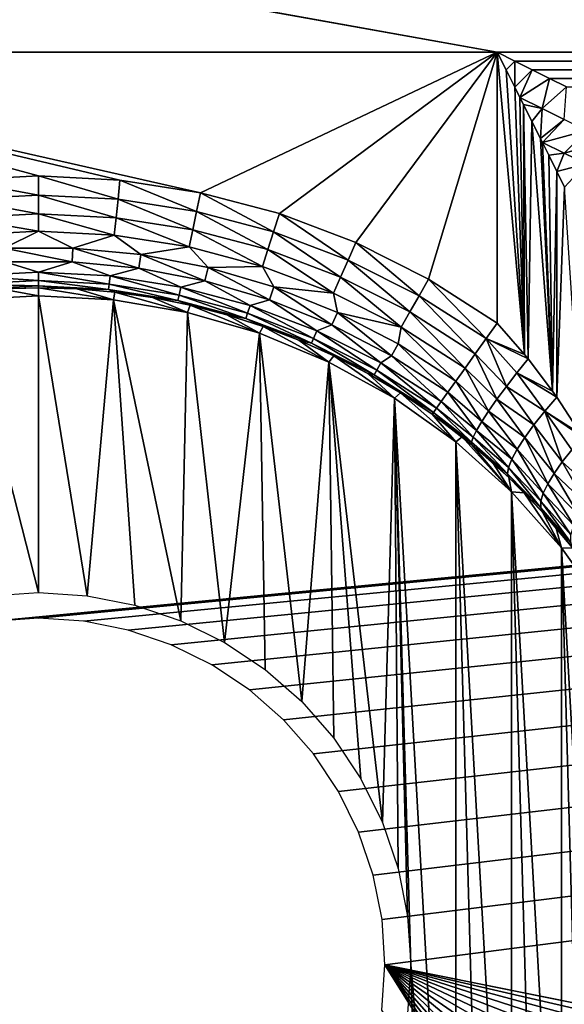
# Model space of a CAD drawing. Header units: millimetres. Extents: x -110 to 110, y 0 to 80.
# Tile 209 of 256: x -51.67 to -46.8, y 56.75 to 65.54. Entities that reach past the tile are written whole.
import ezdxf

# ---------------------------------------------------------------- set-up
doc = ezdxf.new("R2010")
doc.units = ezdxf.units.MM
doc.header["$LTSCALE"] = 59.460957
for name, color, linetype in [('194', 7, 'CONTINUOUS'), ('195', 7, 'CONTINUOUS'), ('199', 7, 'CONTINUOUS'), ('207', 7, 'CONTINUOUS'), ('215', 7, 'CONTINUOUS'), ('288', 7, 'CONTINUOUS'), ('289', 7, 'CONTINUOUS'), ('33', 7, 'CONTINUOUS'), ('4', 7, 'CONTINUOUS'), ('49', 7, 'CONTINUOUS'), ('6', 7, 'CONTINUOUS')]:
    doc.layers.add(name, color=color, linetype=linetype)

msp = doc.modelspace()

# ---------------------------------------------------------------- linework, layer by layer
at = {"layer": '194', "color": 7, "linetype": 'Continuous', "true_color": 0xe0f2ff}
for points in [[(81.3314, 65.2527, 55), (-47.4027, 65.2527, 55), (-47.2463, 65.1746, 54.9985), (81.3314, 65.2527, 55)], [(-47.0912, 65.097, 54.9939), (81.3314, 65.2527, 55), (-47.2463, 65.1746, 54.9985), (-47.0912, 65.097, 54.9939)], [(-46.9374, 65.02, 54.9864), (81.3314, 65.2527, 55), (-47.0912, 65.097, 54.9939), (-46.9374, 65.02, 54.9864)], [(81.3314, 64.9712, 54.9801), (81.3314, 65.2527, 55), (-46.9374, 65.02, 54.9864), (81.3314, 64.9712, 54.9801)], [(-46.7847, 64.9437, 54.976), (81.3314, 64.9712, 54.9801), (-46.9374, 65.02, 54.9864), (-46.7847, 64.9437, 54.976)]]:
    msp.add_3dface(points, dxfattribs=at)
at = {"layer": '195', "color": 7, "linetype": 'Continuous', "true_color": 0xe0f2ff}
for points in [[(-52.1691, 63.0408, 60), (-51.5, 60.4275, 60), (-51.5, 63.0784, 60), (-52.1691, 63.0408, 60)], [(-51.5, 60.4275, 60), (-51.066, 60.3991, 60), (-51.5, 63.0784, 60), (-51.5, 60.4275, 60)], [(-51.5, 63.0784, 60), (-51.066, 60.3991, 60), (-50.8309, 63.0408, 60), (-51.5, 63.0784, 60)], [(-51.934, 60.3991, 60), (-51.5, 60.4275, 60), (-52.1691, 63.0408, 60), (-51.934, 60.3991, 60)], [(-51.066, 60.3991, 60), (-50.6395, 60.3142, 60), (-50.8309, 63.0408, 60), (-51.066, 60.3991, 60)], [(-50.6395, 60.3142, 60), (-50.2277, 60.1744, 60), (-50.8309, 63.0408, 60), (-50.6395, 60.3142, 60)], [(-50.8309, 63.0408, 60), (-50.2277, 60.1744, 60), (-50.1703, 62.9286, 60), (-50.8309, 63.0408, 60)], [(-50.2277, 60.1744, 60), (-49.8377, 59.9821, 60), (-50.1703, 62.9286, 60), (-50.2277, 60.1744, 60)], [(-50.1703, 62.9286, 60), (-49.8377, 59.9821, 60), (-49.5264, 62.7431, 60), (-50.1703, 62.9286, 60)], [(-49.8377, 59.9821, 60), (-49.4761, 59.7405, 60), (-49.5264, 62.7431, 60), (-49.8377, 59.9821, 60)], [(-49.4761, 59.7405, 60), (-49.1492, 59.4538, 60), (-49.5264, 62.7431, 60), (-49.4761, 59.7405, 60)], [(-49.5264, 62.7431, 60), (-49.1492, 59.4538, 60), (-48.9073, 62.4867, 60), (-49.5264, 62.7431, 60)], [(-49.1492, 59.4538, 60), (-48.8624, 59.1268, 60), (-48.9073, 62.4867, 60), (-49.1492, 59.4538, 60)], [(-48.6208, 58.7652, 60), (-48.4285, 58.3752, 60), (-48.9073, 62.4867, 60), (-48.6208, 58.7652, 60)], [(-48.9073, 62.4867, 60), (-48.4285, 58.3752, 60), (-48.3209, 62.1625, 60), (-48.9073, 62.4867, 60)], [(-48.8624, 59.1268, 60), (-48.6208, 58.7652, 60), (-48.9073, 62.4867, 60), (-48.8624, 59.1268, 60)], [(-48.4285, 58.3752, 60), (-48.2887, 57.9634, 60), (-48.3209, 62.1625, 60), (-48.4285, 58.3752, 60)], [(-47.7744, 61.7748, 60), (-48.3209, 62.1625, 60), (-47.7744, 52.4312, 60), (-47.7744, 61.7748, 60)], [(-48.2039, 57.5369, 60), (-48.1754, 57.103, 60), (-48.3209, 62.1625, 60), (-48.2039, 57.5369, 60)], [(-48.3209, 62.1625, 60), (-48.1754, 57.103, 60), (-47.7744, 52.4312, 60), (-48.3209, 62.1625, 60)], [(-48.2887, 57.9634, 60), (-48.2039, 57.5369, 60), (-48.3209, 62.1625, 60), (-48.2887, 57.9634, 60)], [(-47.2747, 61.3283, 60), (-47.7744, 61.7748, 60), (-47.2747, 52.8777, 60), (-47.2747, 61.3283, 60)], [(-47.2747, 52.8777, 60), (-47.7744, 61.7748, 60), (-47.5183, 52.6474, 60), (-47.2747, 52.8777, 60)], [(-47.5183, 52.6474, 60), (-47.7744, 61.7748, 60), (-47.7744, 52.4312, 60), (-47.5183, 52.6474, 60)], [(-46.8282, 60.8286, 60), (-47.2747, 61.3283, 60), (-46.8282, 53.3773, 60), (-46.8282, 60.8286, 60)], [(-46.8282, 53.3773, 60), (-47.2747, 61.3283, 60), (-47.0445, 53.1212, 60), (-46.8282, 53.3773, 60)], [(-47.0445, 53.1212, 60), (-47.2747, 61.3283, 60), (-47.2747, 52.8777, 60), (-47.0445, 53.1212, 60)], [(-46.6267, 53.6451, 60), (-46.8282, 60.8286, 60), (-46.8282, 53.3773, 60), (-46.6267, 53.6451, 60)], [(-46.4404, 53.9238, 60), (-46.8282, 60.8286, 60), (-46.6267, 53.6451, 60), (-46.4404, 53.9238, 60)], [(-46.4404, 60.2821, 60), (-46.8282, 60.8286, 60), (-46.4404, 53.9238, 60), (-46.4404, 60.2821, 60)], [(-48.1754, 57.103, 60), (-48.2039, 56.6691, 60), (-48.0422, 52.2296, 60), (-48.1754, 57.103, 60)], [(-47.7744, 52.4312, 60), (-48.1754, 57.103, 60), (-48.0422, 52.2296, 60), (-47.7744, 52.4312, 60)]]:
    msp.add_3dface(points, dxfattribs=at)
at = {"layer": '199', "color": 7, "linetype": 'Continuous', "true_color": 0xe0f2ff}
for points in [[(-52.1691, 63.0408, 60), (-51.5, 63.0784, 60), (-51.8409, 63.1389, 55.9825), (-52.1691, 63.0408, 60)], [(-51.8409, 63.1389, 55.9825), (-51.5, 63.0784, 60), (-51.5, 63.1485, 55.9825), (-51.8409, 63.1389, 55.9825)], [(-51.5, 63.0784, 60), (-50.8309, 63.0408, 60), (-51.5, 63.1485, 55.9825), (-51.5, 63.0784, 60)], [(-51.5, 63.1485, 55.9825), (-50.8309, 63.0408, 60), (-51.1591, 63.1389, 55.9825), (-51.5, 63.1485, 55.9825)], [(-51.1591, 63.1389, 55.9825), (-50.8309, 63.0408, 60), (-50.8192, 63.1101, 55.9825), (-51.1591, 63.1389, 55.9825)], [(-50.8309, 63.0408, 60), (-50.1703, 62.9286, 60), (-50.8192, 63.1101, 55.9825), (-50.8309, 63.0408, 60)], [(-50.8192, 63.1101, 55.9825), (-50.1703, 62.9286, 60), (-50.4816, 63.0621, 55.9825), (-50.8192, 63.1101, 55.9825)], [(-50.4816, 63.0621, 55.9825), (-50.1703, 62.9286, 60), (-50.1471, 62.9952, 55.9825), (-50.4816, 63.0621, 55.9825)], [(-50.1703, 62.9286, 60), (-49.5264, 62.7431, 60), (-50.1471, 62.9952, 55.9825), (-50.1703, 62.9286, 60)], [(-50.1471, 62.9952, 55.9825), (-49.5264, 62.7431, 60), (-49.817, 62.9096, 55.9825), (-50.1471, 62.9952, 55.9825)], [(-49.817, 62.9096, 55.9825), (-49.5264, 62.7431, 60), (-49.4922, 62.8054, 55.9825), (-49.817, 62.9096, 55.9825)], [(-49.5264, 62.7431, 60), (-48.9073, 62.4867, 60), (-49.4922, 62.8054, 55.9825), (-49.5264, 62.7431, 60)], [(-49.4922, 62.8054, 55.9825), (-48.9073, 62.4867, 60), (-49.1739, 62.6831, 55.9825), (-49.4922, 62.8054, 55.9825)], [(-49.1739, 62.6831, 55.9825), (-48.9073, 62.4867, 60), (-48.8629, 62.5431, 55.9825), (-49.1739, 62.6831, 55.9825)], [(-48.9073, 62.4867, 60), (-48.3209, 62.1625, 60), (-48.8629, 62.5431, 55.9825), (-48.9073, 62.4867, 60)], [(-48.8629, 62.5431, 55.9825), (-48.3209, 62.1625, 60), (-48.5603, 62.3857, 55.9825), (-48.8629, 62.5431, 55.9825)], [(-48.5603, 62.3857, 55.9825), (-48.3209, 62.1625, 60), (-48.2671, 62.2115, 55.9825), (-48.5603, 62.3857, 55.9825)], [(-48.3209, 62.1625, 60), (-47.7744, 61.7748, 60), (-48.2671, 62.2115, 55.9825), (-48.3209, 62.1625, 60)], [(-48.2671, 62.2115, 55.9825), (-47.7744, 61.7748, 60), (-47.9841, 62.0211, 55.9825), (-48.2671, 62.2115, 55.9825)], [(-47.9841, 62.0211, 55.9825), (-47.7744, 61.7748, 60), (-47.7158, 61.8181, 55.9662), (-47.9841, 62.0211, 55.9825)], [(-47.7744, 61.7748, 60), (-47.2747, 61.3283, 60), (-47.7158, 61.8181, 55.9662), (-47.7744, 61.7748, 60)], [(-47.7158, 61.8181, 55.9662), (-47.2747, 61.3283, 60), (-47.6304, 61.7485, 55.9541), (-47.7158, 61.8181, 55.9662)], [(-47.6304, 61.7485, 55.9541), (-47.2747, 61.3283, 60), (-47.4416, 61.5854, 55.9152), (-47.6304, 61.7485, 55.9541)], [(-47.4416, 61.5854, 55.9152), (-47.2747, 61.3283, 60), (-47.3004, 61.4544, 55.8748), (-47.4416, 61.5854, 55.9152)], [(-47.3004, 61.4544, 55.8748), (-47.2747, 61.3283, 60), (-47.1623, 61.318, 55.8257), (-47.3004, 61.4544, 55.8748)], [(-47.2747, 61.3283, 60), (-46.8282, 60.8286, 60), (-47.1623, 61.318, 55.8257), (-47.2747, 61.3283, 60)], [(-47.1623, 61.318, 55.8257), (-46.8282, 60.8286, 60), (-46.9991, 61.1452, 55.7545), (-47.1623, 61.318, 55.8257)], [(-46.9991, 61.1452, 55.7545), (-46.8282, 60.8286, 60), (-46.881, 61.0113, 55.6934), (-46.9991, 61.1452, 55.7545)], [(-46.881, 61.0113, 55.6934), (-46.8282, 60.8286, 60), (-46.7271, 60.8244, 55.601), (-46.881, 61.0113, 55.6934)], [(-46.8282, 60.8286, 60), (-46.4404, 60.2821, 60), (-46.7271, 60.8244, 55.601), (-46.8282, 60.8286, 60)]]:
    msp.add_3dface(points, dxfattribs=at)
at = {"layer": '207', "color": 7, "linetype": 'Continuous', "true_color": 0xe0f2ff}
for points in [[(-47.4027, 65.2527, 55), (-47.4027, 62.8345, 55), (-47.159, 62.5552, 54.9851), (-47.4027, 65.2527, 55)], [(-47.4027, 65.2527, 55), (-47.159, 62.5552, 54.9851), (-47.3246, 65.0963, 54.9985), (-47.4027, 65.2527, 55)], [(-47.3246, 65.0963, 54.9985), (-47.159, 62.5552, 54.9851), (-47.247, 64.9412, 54.9939), (-47.3246, 65.0963, 54.9985)], [(-47.247, 64.9412, 54.9939), (-47.159, 62.5552, 54.9851), (-47.2009, 64.8491, 54.9898), (-47.247, 64.9412, 54.9939)], [(-47.2009, 64.8491, 54.9898), (-47.159, 62.5552, 54.9851), (-47.17, 64.7874, 54.9864), (-47.2009, 64.8491, 54.9898)], [(-47.17, 64.7874, 54.9864), (-47.1276, 62.5165, 54.981), (-47.0937, 64.6347, 54.976), (-47.17, 64.7874, 54.9864)], [(-47.159, 62.5552, 54.9851), (-47.1276, 62.5165, 54.981), (-47.17, 64.7874, 54.9864), (-47.159, 62.5552, 54.9851)], [(-47.1276, 62.5165, 54.981), (-46.9093, 62.2274, 54.9382), (-47.0937, 64.6347, 54.976), (-47.1276, 62.5165, 54.981)], [(-47.0937, 64.6347, 54.976), (-46.9093, 62.2274, 54.9382), (-47.0182, 64.4838, 54.9627), (-47.0937, 64.6347, 54.976)], [(-47.0182, 64.4838, 54.9627), (-46.9093, 62.2274, 54.9382), (-47, 64.4473, 54.959), (-47.0182, 64.4838, 54.9627)], [(-47, 64.4473, 54.959), (-46.9093, 62.2274, 54.9382), (-46.9438, 64.3351, 54.9467), (-47, 64.4473, 54.959)], [(-46.9438, 64.3351, 54.9467), (-46.9093, 62.2274, 54.9382), (-46.8706, 64.1884, 54.9279), (-46.9438, 64.3351, 54.9467)], [(-46.9093, 62.2274, 54.9382), (-46.8712, 62.1733, 54.9281), (-46.8706, 64.1884, 54.9279), (-46.9093, 62.2274, 54.9382)], [(-46.8706, 64.1884, 54.9279), (-46.8712, 62.1733, 54.9281), (-46.8011, 64.0496, 54.9074), (-46.8706, 64.1884, 54.9279)], [(-46.8712, 62.1733, 54.9281), (-46.6552, 61.842, 54.8551), (-46.8011, 64.0496, 54.9074), (-46.8712, 62.1733, 54.9281)]]:
    msp.add_3dface(points, dxfattribs=at)
at = {"layer": '215', "color": 7, "linetype": 'Continuous', "true_color": 0xe0f2ff}
for points in [[(-47.2463, 65.1746, 54.9985), (-47.4027, 65.2527, 55), (-47.3246, 65.0963, 54.9985), (-47.2463, 65.1746, 54.9985)], [(-47.2463, 65.1746, 54.9985), (-47.3246, 65.0963, 54.9985), (-47.247, 64.9412, 54.9939), (-47.2463, 65.1746, 54.9985)], [(-47.0912, 65.097, 54.9939), (-47.2463, 65.1746, 54.9985), (-47.247, 64.9412, 54.9939), (-47.0912, 65.097, 54.9939)], [(-47.0912, 65.097, 54.9939), (-47.247, 64.9412, 54.9939), (-47.2009, 64.8491, 54.9898), (-47.0912, 65.097, 54.9939)], [(-46.9374, 65.02, 54.9864), (-47.0912, 65.097, 54.9939), (-47.2009, 64.8491, 54.9898), (-46.9374, 65.02, 54.9864)], [(-46.9374, 65.02, 54.9864), (-47.2009, 64.8491, 54.9898), (-47.0021, 64.7503, 54.9671), (-46.9374, 65.02, 54.9864)], [(-46.7847, 64.9437, 54.976), (-46.9374, 65.02, 54.9864), (-47.0021, 64.7503, 54.9671), (-46.7847, 64.9437, 54.976)], [(-46.804, 64.6525, 54.9394), (-46.7847, 64.9437, 54.976), (-47.0021, 64.7503, 54.9671), (-46.804, 64.6525, 54.9394)], [(-47.2009, 64.8491, 54.9898), (-47.17, 64.7874, 54.9864), (-47.0021, 64.7503, 54.9671), (-47.2009, 64.8491, 54.9898)], [(-47.17, 64.7874, 54.9864), (-47.0937, 64.6347, 54.976), (-47.0021, 64.7503, 54.9671), (-47.17, 64.7874, 54.9864)], [(-47.0937, 64.6347, 54.976), (-47.0182, 64.4838, 54.9627), (-47.0021, 64.7503, 54.9671), (-47.0937, 64.6347, 54.976)], [(-47.0182, 64.4838, 54.9627), (-46.804, 64.6525, 54.9394), (-47.0021, 64.7503, 54.9671), (-47.0182, 64.4838, 54.9627)], [(-47.0182, 64.4838, 54.9627), (-47, 64.4473, 54.959), (-46.804, 64.6525, 54.9394), (-47.0182, 64.4838, 54.9627)], [(-47, 64.4473, 54.959), (-46.6069, 64.5558, 54.9067), (-46.804, 64.6525, 54.9394), (-47, 64.4473, 54.959)], [(-46.6069, 64.5558, 54.9067), (-47, 64.4473, 54.959), (-46.8043, 64.3512, 54.9162), (-46.6069, 64.5558, 54.9067)], [(-46.411, 64.4604, 54.8689), (-46.6069, 64.5558, 54.9067), (-46.8043, 64.3512, 54.9162), (-46.411, 64.4604, 54.8689)], [(-46.61, 64.257, 54.8684), (-46.411, 64.4604, 54.8689), (-46.8043, 64.3512, 54.9162), (-46.61, 64.257, 54.8684)], [(-47, 64.4473, 54.959), (-46.9438, 64.3351, 54.9467), (-46.8043, 64.3512, 54.9162), (-47, 64.4473, 54.959)], [(-46.9438, 64.3351, 54.9467), (-46.8706, 64.1884, 54.9279), (-46.8043, 64.3512, 54.9162), (-46.9438, 64.3351, 54.9467)], [(-46.8706, 64.1884, 54.9279), (-46.61, 64.257, 54.8684), (-46.8043, 64.3512, 54.9162), (-46.8706, 64.1884, 54.9279)], [(-46.8706, 64.1884, 54.9279), (-46.8011, 64.0496, 54.9074), (-46.61, 64.257, 54.8684), (-46.8706, 64.1884, 54.9279)]]:
    msp.add_3dface(points, dxfattribs=at)
at = {"layer": '288', "color": 7, "linetype": 'Continuous', "true_color": 0xe0f2ff}
for points in [[(-47.159, 62.5552, 54.9851), (-47.4027, 62.8345, 55), (-47.5019, 62.6957, 55.0147), (-47.159, 62.5552, 54.9851)], [(-47.5989, 62.56, 55.0586), (-47.3211, 62.269, 55.0609), (-47.5019, 62.6957, 55.0147), (-47.5989, 62.56, 55.0586)], [(-47.3211, 62.269, 55.0609), (-47.2273, 62.3908, 55.0082), (-47.5019, 62.6957, 55.0147), (-47.3211, 62.269, 55.0609)], [(-47.1276, 62.5165, 54.981), (-47.159, 62.5552, 54.9851), (-47.5019, 62.6957, 55.0147), (-47.1276, 62.5165, 54.981)], [(-47.2273, 62.3908, 55.0082), (-47.1276, 62.5165, 54.981), (-47.5019, 62.6957, 55.0147), (-47.2273, 62.3908, 55.0082)], [(-47.6901, 62.4324, 55.1307), (-47.4062, 62.1537, 55.1377), (-47.5989, 62.56, 55.0586), (-47.6901, 62.4324, 55.1307)], [(-47.4062, 62.1537, 55.1377), (-47.3211, 62.269, 55.0609), (-47.5989, 62.56, 55.0586), (-47.4062, 62.1537, 55.1377)], [(-47.7727, 62.3168, 55.2286), (-47.4802, 62.0479, 55.2365), (-47.6901, 62.4324, 55.1307), (-47.7727, 62.3168, 55.2286)], [(-47.4802, 62.0479, 55.2365), (-47.4062, 62.1537, 55.1377), (-47.6901, 62.4324, 55.1307), (-47.4802, 62.0479, 55.2365)], [(-46.9093, 62.2274, 54.9382), (-47.1276, 62.5165, 54.981), (-47.2273, 62.3908, 55.0082), (-46.9093, 62.2274, 54.9382)], [(-47.3211, 62.269, 55.0609), (-46.9783, 62.0479, 54.9728), (-47.2273, 62.3908, 55.0082), (-47.3211, 62.269, 55.0609)], [(-46.8712, 62.1733, 54.9281), (-46.9093, 62.2274, 54.9382), (-47.2273, 62.3908, 55.0082), (-46.8712, 62.1733, 54.9281)], [(-46.9783, 62.0479, 54.9728), (-46.8712, 62.1733, 54.9281), (-47.2273, 62.3908, 55.0082), (-46.9783, 62.0479, 54.9728)], [(-47.8443, 62.2166, 55.3494), (-47.5413, 61.9545, 55.3547), (-47.7727, 62.3168, 55.2286), (-47.8443, 62.2166, 55.3494)], [(-47.5413, 61.9545, 55.3547), (-47.4802, 62.0479, 55.2365), (-47.7727, 62.3168, 55.2286), (-47.5413, 61.9545, 55.3547)], [(-47.4062, 62.1537, 55.1377), (-47.0749, 61.9267, 55.0443), (-47.3211, 62.269, 55.0609), (-47.4062, 62.1537, 55.1377)], [(-47.0749, 61.9267, 55.0443), (-46.9783, 62.0479, 54.9728), (-47.3211, 62.269, 55.0609), (-47.0749, 61.9267, 55.0443)], [(-47.9028, 62.1349, 55.4897), (-47.5878, 61.876, 55.4892), (-47.8443, 62.2166, 55.3494), (-47.9028, 62.1349, 55.4897)], [(-47.5878, 61.876, 55.4892), (-47.5413, 61.9545, 55.3547), (-47.8443, 62.2166, 55.3494), (-47.5878, 61.876, 55.4892)], [(-46.6552, 61.842, 54.8551), (-46.8712, 62.1733, 54.9281), (-46.9783, 62.0479, 54.9728), (-46.6552, 61.842, 54.8551)], [(-47.9464, 62.0739, 55.6451), (-47.6185, 61.8144, 55.6365), (-47.9028, 62.1349, 55.4897), (-47.9464, 62.0739, 55.6451)], [(-47.6185, 61.8144, 55.6365), (-47.5878, 61.876, 55.4892), (-47.9028, 62.1349, 55.4897), (-47.6185, 61.8144, 55.6365)], [(-47.4802, 62.0479, 55.2365), (-47.1577, 61.8126, 55.1405), (-47.4062, 62.1537, 55.1377), (-47.4802, 62.0479, 55.2365)], [(-47.1577, 61.8126, 55.1405), (-47.0749, 61.9267, 55.0443), (-47.4062, 62.1537, 55.1377), (-47.1577, 61.8126, 55.1405)], [(-47.9841, 62.0211, 55.9825), (-47.6304, 61.7485, 55.9541), (-47.9738, 62.0356, 55.8111), (-47.9841, 62.0211, 55.9825)], [(-47.9841, 62.0211, 55.9825), (-47.7158, 61.8181, 55.9662), (-47.6304, 61.7485, 55.9541), (-47.9841, 62.0211, 55.9825)], [(-47.9738, 62.0356, 55.8111), (-47.6325, 61.7713, 55.7926), (-47.9464, 62.0739, 55.6451), (-47.9738, 62.0356, 55.8111)], [(-47.6304, 61.7485, 55.9541), (-47.6325, 61.7713, 55.7926), (-47.9738, 62.0356, 55.8111), (-47.6304, 61.7485, 55.9541)], [(-47.6325, 61.7713, 55.7926), (-47.6185, 61.8144, 55.6365), (-47.9464, 62.0739, 55.6451), (-47.6325, 61.7713, 55.7926)], [(-47.5413, 61.9545, 55.3547), (-47.2245, 61.709, 55.2587), (-47.4802, 62.0479, 55.2365), (-47.5413, 61.9545, 55.3547)], [(-47.2245, 61.709, 55.2587), (-47.1577, 61.8126, 55.1405), (-47.4802, 62.0479, 55.2365), (-47.2245, 61.709, 55.2587)], [(-47.0749, 61.9267, 55.0443), (-46.8231, 61.5943, 54.9784), (-46.9783, 62.0479, 54.9728), (-47.0749, 61.9267, 55.0443)], [(-46.8231, 61.5943, 54.9784), (-46.736, 61.7018, 54.9022), (-46.9783, 62.0479, 54.9728), (-46.8231, 61.5943, 54.9784)], [(-46.6372, 61.8124, 54.8477), (-46.6552, 61.842, 54.8551), (-46.9783, 62.0479, 54.9728), (-46.6372, 61.8124, 54.8477)], [(-46.736, 61.7018, 54.9022), (-46.6372, 61.8124, 54.8477), (-46.9783, 62.0479, 54.9728), (-46.736, 61.7018, 54.9022)], [(-47.5878, 61.876, 55.4892), (-47.2731, 61.6189, 55.3953), (-47.5413, 61.9545, 55.3547), (-47.5878, 61.876, 55.4892)], [(-47.2731, 61.6189, 55.3953), (-47.2245, 61.709, 55.2587), (-47.5413, 61.9545, 55.3547), (-47.2731, 61.6189, 55.3953)], [(-47.1577, 61.8126, 55.1405), (-46.8959, 61.4922, 55.0744), (-47.0749, 61.9267, 55.0443), (-47.1577, 61.8126, 55.1405)], [(-46.8959, 61.4922, 55.0744), (-46.8231, 61.5943, 54.9784), (-47.0749, 61.9267, 55.0443), (-46.8959, 61.4922, 55.0744)], [(-47.6185, 61.8144, 55.6365), (-47.3024, 61.545, 55.5463), (-47.5878, 61.876, 55.4892), (-47.6185, 61.8144, 55.6365)], [(-47.3024, 61.545, 55.5463), (-47.2731, 61.6189, 55.3953), (-47.5878, 61.876, 55.4892), (-47.3024, 61.545, 55.5463)], [(-47.6325, 61.7713, 55.7926), (-47.3113, 61.4893, 55.7075), (-47.6185, 61.8144, 55.6365), (-47.6325, 61.7713, 55.7926)], [(-47.6304, 61.7485, 55.9541), (-47.3004, 61.4544, 55.8748), (-47.6325, 61.7713, 55.7926), (-47.6304, 61.7485, 55.9541)], [(-47.3004, 61.4544, 55.8748), (-47.3113, 61.4893, 55.7075), (-47.6325, 61.7713, 55.7926), (-47.3004, 61.4544, 55.8748)], [(-47.6304, 61.7485, 55.9541), (-47.4416, 61.5854, 55.9152), (-47.3004, 61.4544, 55.8748), (-47.6304, 61.7485, 55.9541)], [(-47.3113, 61.4893, 55.7075), (-47.3024, 61.545, 55.5463), (-47.6185, 61.8144, 55.6365), (-47.3113, 61.4893, 55.7075)], [(-47.2245, 61.709, 55.2587), (-46.9527, 61.3981, 55.1878), (-47.1577, 61.8126, 55.1405), (-47.2245, 61.709, 55.2587)], [(-46.9527, 61.3981, 55.1878), (-46.8959, 61.4922, 55.0744), (-47.1577, 61.8126, 55.1405), (-46.9527, 61.3981, 55.1878)], [(-47.2731, 61.6189, 55.3953), (-46.9921, 61.3143, 55.3157), (-47.2245, 61.709, 55.2587), (-47.2731, 61.6189, 55.3953)], [(-46.9921, 61.3143, 55.3157), (-46.9527, 61.3981, 55.1878), (-47.2245, 61.709, 55.2587), (-46.9921, 61.3143, 55.3157)], [(-46.8231, 61.5943, 54.9784), (-46.5258, 61.3272, 54.8168), (-46.736, 61.7018, 54.9022), (-46.8231, 61.5943, 54.9784)], [(-47.3024, 61.545, 55.5463), (-47.0131, 61.243, 55.455), (-47.2731, 61.6189, 55.3953), (-47.3024, 61.545, 55.5463)], [(-47.0131, 61.243, 55.455), (-46.9921, 61.3143, 55.3157), (-47.2731, 61.6189, 55.3953), (-47.0131, 61.243, 55.455)], [(-46.8959, 61.4922, 55.0744), (-46.6097, 61.2197, 54.9103), (-46.8231, 61.5943, 54.9784), (-46.8959, 61.4922, 55.0744)], [(-46.6097, 61.2197, 54.9103), (-46.5258, 61.3272, 54.8168), (-46.8231, 61.5943, 54.9784), (-46.6097, 61.2197, 54.9103)], [(-47.3113, 61.4893, 55.7075), (-47.0152, 61.1858, 55.6022), (-47.3024, 61.545, 55.5463), (-47.3113, 61.4893, 55.7075)], [(-46.9991, 61.1452, 55.7545), (-47.0152, 61.1858, 55.6022), (-47.3113, 61.4893, 55.7075), (-46.9991, 61.1452, 55.7545)], [(-47.3004, 61.4544, 55.8748), (-46.9991, 61.1452, 55.7545), (-47.3113, 61.4893, 55.7075), (-47.3004, 61.4544, 55.8748)], [(-47.0152, 61.1858, 55.6022), (-47.0131, 61.243, 55.455), (-47.3024, 61.545, 55.5463), (-47.0152, 61.1858, 55.6022)], [(-46.9527, 61.3981, 55.1878), (-46.6752, 61.1182, 55.0232), (-46.8959, 61.4922, 55.0744), (-46.9527, 61.3981, 55.1878)], [(-46.6752, 61.1182, 55.0232), (-46.6097, 61.2197, 54.9103), (-46.8959, 61.4922, 55.0744), (-46.6752, 61.1182, 55.0232)], [(-47.3004, 61.4544, 55.8748), (-47.1623, 61.318, 55.8257), (-46.9991, 61.1452, 55.7545), (-47.3004, 61.4544, 55.8748)], [(-46.9921, 61.3143, 55.3157), (-46.7205, 61.0254, 55.1522), (-46.9527, 61.3981, 55.1878), (-46.9921, 61.3143, 55.3157)], [(-46.7205, 61.0254, 55.1522), (-46.6752, 61.1182, 55.0232), (-46.9527, 61.3981, 55.1878), (-46.7205, 61.0254, 55.1522)], [(-47.0131, 61.243, 55.455), (-46.7445, 60.9439, 55.294), (-46.9921, 61.3143, 55.3157), (-47.0131, 61.243, 55.455)], [(-46.7445, 60.9439, 55.294), (-46.7205, 61.0254, 55.1522), (-46.9921, 61.3143, 55.3157), (-46.7445, 60.9439, 55.294)], [(-47.0152, 61.1858, 55.6022), (-46.7463, 60.8758, 55.4447), (-47.0131, 61.243, 55.455), (-47.0152, 61.1858, 55.6022)], [(-46.7463, 60.8758, 55.4447), (-46.7445, 60.9439, 55.294), (-47.0131, 61.243, 55.455), (-46.7463, 60.8758, 55.4447)], [(-46.9991, 61.1452, 55.7545), (-46.7271, 60.8244, 55.601), (-47.0152, 61.1858, 55.6022), (-46.9991, 61.1452, 55.7545)], [(-46.7271, 60.8244, 55.601), (-46.7463, 60.8758, 55.4447), (-47.0152, 61.1858, 55.6022), (-46.7271, 60.8244, 55.601)], [(-46.9991, 61.1452, 55.7545), (-46.881, 61.0113, 55.6934), (-46.7271, 60.8244, 55.601), (-46.9991, 61.1452, 55.7545)]]:
    msp.add_3dface(points, dxfattribs=at)
at = {"layer": '289', "color": 7, "linetype": 'Continuous', "true_color": 0xe0f2ff}
for points in [[(-51.5, 64.1484, 55), (-52.2275, 64.1107, 55), (-51.5, 63.9778, 55.0147), (-51.5, 64.1484, 55)], [(-51.5, 63.9778, 55.0147), (-52.2275, 64.1107, 55), (-52.2099, 63.9411, 55.0147), (-51.5, 63.9778, 55.0147)], [(-50.7901, 63.9411, 55.0147), (-51.5, 64.1484, 55), (-51.5, 63.9778, 55.0147), (-50.7901, 63.9411, 55.0147)], [(-50.7725, 64.1107, 55), (-51.5, 64.1484, 55), (-50.7901, 63.9411, 55.0147), (-50.7725, 64.1107, 55)], [(-50.0878, 63.8313, 55.0147), (-50.7725, 64.1107, 55), (-50.7901, 63.9411, 55.0147), (-50.0878, 63.8313, 55.0147)], [(-50.0527, 63.9981, 55), (-50.7725, 64.1107, 55), (-50.0878, 63.8313, 55.0147), (-50.0527, 63.9981, 55)], [(-51.5, 63.9778, 55.0147), (-52.2099, 63.9411, 55.0147), (-51.5, 63.811, 55.0586), (-51.5, 63.9778, 55.0147)], [(-51.5, 63.811, 55.0586), (-52.2099, 63.9411, 55.0147), (-52.1926, 63.7751, 55.0586), (-51.5, 63.811, 55.0586)], [(-50.8074, 63.7751, 55.0586), (-51.5, 63.9778, 55.0147), (-51.5, 63.811, 55.0586), (-50.8074, 63.7751, 55.0586)], [(-50.7901, 63.9411, 55.0147), (-51.5, 63.9778, 55.0147), (-50.8074, 63.7751, 55.0586), (-50.7901, 63.9411, 55.0147)], [(-50.1221, 63.668, 55.0586), (-50.7901, 63.9411, 55.0147), (-50.8074, 63.7751, 55.0586), (-50.1221, 63.668, 55.0586)], [(-50.0878, 63.8313, 55.0147), (-50.7901, 63.9411, 55.0147), (-50.1221, 63.668, 55.0586), (-50.0878, 63.8313, 55.0147)], [(-49.4007, 63.6495, 55.0147), (-50.0527, 63.9981, 55), (-50.0878, 63.8313, 55.0147), (-49.4007, 63.6495, 55.0147)], [(-49.3485, 63.8118, 55), (-50.0527, 63.9981, 55), (-49.4007, 63.6495, 55.0147), (-49.3485, 63.8118, 55)], [(-51.5, 63.811, 55.0586), (-52.1926, 63.7751, 55.0586), (-51.5, 63.6542, 55.1307), (-51.5, 63.811, 55.0586)], [(-51.5, 63.6542, 55.1307), (-52.1926, 63.7751, 55.0586), (-52.1765, 63.6192, 55.1307), (-51.5, 63.6542, 55.1307)], [(-50.8235, 63.6192, 55.1307), (-51.5, 63.811, 55.0586), (-51.5, 63.6542, 55.1307), (-50.8235, 63.6192, 55.1307)], [(-50.8074, 63.7751, 55.0586), (-51.5, 63.811, 55.0586), (-50.8235, 63.6192, 55.1307), (-50.8074, 63.7751, 55.0586)], [(-50.1543, 63.5145, 55.1307), (-50.8074, 63.7751, 55.0586), (-50.8235, 63.6192, 55.1307), (-50.1543, 63.5145, 55.1307)], [(-50.1221, 63.668, 55.0586), (-50.8074, 63.7751, 55.0586), (-50.1543, 63.5145, 55.1307), (-50.1221, 63.668, 55.0586)], [(-49.4516, 63.4906, 55.0586), (-50.0878, 63.8313, 55.0147), (-50.1221, 63.668, 55.0586), (-49.4516, 63.4906, 55.0586)], [(-49.4007, 63.6495, 55.0147), (-50.0878, 63.8313, 55.0147), (-49.4516, 63.4906, 55.0586), (-49.4007, 63.6495, 55.0147)], [(-48.7359, 63.3977, 55.0147), (-49.3485, 63.8118, 55), (-49.4007, 63.6495, 55.0147), (-48.7359, 63.3977, 55.0147)], [(-48.6672, 63.5538, 55), (-49.3485, 63.8118, 55), (-48.7359, 63.3977, 55.0147), (-48.6672, 63.5538, 55)], [(-49.4995, 63.3413, 55.1307), (-50.1221, 63.668, 55.0586), (-50.1543, 63.5145, 55.1307), (-49.4995, 63.3413, 55.1307)], [(-49.4516, 63.4906, 55.0586), (-50.1221, 63.668, 55.0586), (-49.4995, 63.3413, 55.1307), (-49.4516, 63.4906, 55.0586)], [(-51.5, 63.6542, 55.1307), (-52.1765, 63.6192, 55.1307), (-51.8059, 63.5048, 55.2286), (-51.5, 63.6542, 55.1307)], [(-51.1941, 63.5048, 55.2286), (-51.5, 63.6542, 55.1307), (-51.8059, 63.5048, 55.2286), (-51.1941, 63.5048, 55.2286)], [(-50.8235, 63.6192, 55.1307), (-51.5, 63.6542, 55.1307), (-51.1941, 63.5048, 55.2286), (-50.8235, 63.6192, 55.1307)], [(-50.5852, 63.4465, 55.2286), (-50.8235, 63.6192, 55.1307), (-51.1941, 63.5048, 55.2286), (-50.5852, 63.4465, 55.2286)], [(-50.1543, 63.5145, 55.1307), (-50.8235, 63.6192, 55.1307), (-50.5852, 63.4465, 55.2286), (-50.1543, 63.5145, 55.1307)], [(-48.803, 63.2449, 55.0586), (-49.4007, 63.6495, 55.0147), (-49.4516, 63.4906, 55.0586), (-48.803, 63.2449, 55.0586)], [(-48.7359, 63.3977, 55.0147), (-49.4007, 63.6495, 55.0147), (-48.803, 63.2449, 55.0586), (-48.7359, 63.3977, 55.0147)], [(-51.2, 63.3818, 55.3494), (-51.8059, 63.5048, 55.2286), (-51.8, 63.3818, 55.3494), (-51.2, 63.3818, 55.3494)], [(-51.1941, 63.5048, 55.2286), (-51.8059, 63.5048, 55.2286), (-51.2, 63.3818, 55.3494), (-51.1941, 63.5048, 55.2286)], [(-50.6028, 63.3246, 55.3494), (-51.1941, 63.5048, 55.2286), (-51.2, 63.3818, 55.3494), (-50.6028, 63.3246, 55.3494)], [(-50.5852, 63.4465, 55.2286), (-51.1941, 63.5048, 55.2286), (-50.6028, 63.3246, 55.3494), (-50.5852, 63.4465, 55.2286)], [(-49.9846, 63.3304, 55.2286), (-50.1543, 63.5145, 55.1307), (-50.5852, 63.4465, 55.2286), (-49.9846, 63.3304, 55.2286)], [(-49.4995, 63.3413, 55.1307), (-50.1543, 63.5145, 55.1307), (-49.9846, 63.3304, 55.2286), (-49.4995, 63.3413, 55.1307)], [(-48.866, 63.1014, 55.1307), (-49.4516, 63.4906, 55.0586), (-49.4995, 63.3413, 55.1307), (-48.866, 63.1014, 55.1307)], [(-48.803, 63.2449, 55.0586), (-49.4516, 63.4906, 55.0586), (-48.866, 63.1014, 55.1307), (-48.803, 63.2449, 55.0586)], [(-48.1007, 63.0787, 55.0147), (-48.6672, 63.5538, 55), (-48.7359, 63.3977, 55.0147), (-48.1007, 63.0787, 55.0147)], [(-48.0163, 63.2268, 55), (-48.6672, 63.5538, 55), (-48.1007, 63.0787, 55.0147), (-48.0163, 63.2268, 55)], [(-50.0137, 63.2107, 55.3494), (-50.5852, 63.4465, 55.2286), (-50.6028, 63.3246, 55.3494), (-50.0137, 63.2107, 55.3494)], [(-49.9846, 63.3304, 55.2286), (-50.5852, 63.4465, 55.2286), (-50.0137, 63.2107, 55.3494), (-49.9846, 63.3304, 55.2286)], [(-48.1832, 62.9336, 55.0586), (-48.7359, 63.3977, 55.0147), (-48.803, 63.2449, 55.0586), (-48.1832, 62.9336, 55.0586)], [(-48.1007, 63.0787, 55.0147), (-48.7359, 63.3977, 55.0147), (-48.1832, 62.9336, 55.0586), (-48.1007, 63.0787, 55.0147)], [(-51.5, 63.2884, 55.4897), (-51.8, 63.3818, 55.3494), (-52.1387, 63.2554, 55.4897), (-51.5, 63.2884, 55.4897)], [(-51.2, 63.3818, 55.3494), (-51.8, 63.3818, 55.3494), (-51.5, 63.2884, 55.4897), (-51.2, 63.3818, 55.3494)], [(-50.8613, 63.2554, 55.4897), (-51.2, 63.3818, 55.3494), (-51.5, 63.2884, 55.4897), (-50.8613, 63.2554, 55.4897)], [(-50.6028, 63.3246, 55.3494), (-51.2, 63.3818, 55.3494), (-50.8613, 63.2554, 55.4897), (-50.6028, 63.3246, 55.3494)], [(-50.2295, 63.1565, 55.4897), (-50.6028, 63.3246, 55.3494), (-50.8613, 63.2554, 55.4897), (-50.2295, 63.1565, 55.4897)], [(-50.0137, 63.2107, 55.3494), (-50.6028, 63.3246, 55.3494), (-50.2295, 63.1565, 55.4897), (-50.0137, 63.2107, 55.3494)], [(-49.4382, 63.0412, 55.3494), (-49.9846, 63.3304, 55.2286), (-50.0137, 63.2107, 55.3494), (-49.4382, 63.0412, 55.3494)], [(-49.3978, 63.1575, 55.2286), (-49.4995, 63.3413, 55.1307), (-49.9846, 63.3304, 55.2286), (-49.3978, 63.1575, 55.2286)], [(-49.3978, 63.1575, 55.2286), (-49.9846, 63.3304, 55.2286), (-49.4382, 63.0412, 55.3494), (-49.3978, 63.1575, 55.2286)], [(-48.866, 63.1014, 55.1307), (-49.4995, 63.3413, 55.1307), (-49.3978, 63.1575, 55.2286), (-48.866, 63.1014, 55.1307)], [(-51.5, 63.2884, 55.4897), (-52.1387, 63.2554, 55.4897), (-51.5, 63.2135, 55.6451), (-51.5, 63.2884, 55.4897)], [(-51.5, 63.2135, 55.6451), (-52.1387, 63.2554, 55.4897), (-52.1309, 63.1808, 55.6451), (-51.5, 63.2135, 55.6451)], [(-50.8613, 63.2554, 55.4897), (-51.5, 63.2884, 55.4897), (-50.8691, 63.1808, 55.6451), (-50.8613, 63.2554, 55.4897)], [(-50.8691, 63.1808, 55.6451), (-51.5, 63.2884, 55.4897), (-51.5, 63.2135, 55.6451), (-50.8691, 63.1808, 55.6451)], [(-50.2448, 63.0832, 55.6451), (-50.8613, 63.2554, 55.4897), (-50.8691, 63.1808, 55.6451), (-50.2448, 63.0832, 55.6451)], [(-50.2295, 63.1565, 55.4897), (-50.8613, 63.2554, 55.4897), (-50.2448, 63.0832, 55.6451), (-50.2295, 63.1565, 55.4897)], [(-48.2607, 62.7973, 55.1307), (-48.803, 63.2449, 55.0586), (-48.866, 63.1014, 55.1307), (-48.2607, 62.7973, 55.1307)], [(-48.1832, 62.9336, 55.0586), (-48.803, 63.2449, 55.0586), (-48.2607, 62.7973, 55.1307), (-48.1832, 62.9336, 55.0586)], [(-47.5019, 62.6957, 55.0147), (-48.0163, 63.2268, 55), (-48.1007, 63.0787, 55.0147), (-47.5019, 62.6957, 55.0147)], [(-47.4027, 62.8345, 55), (-48.0163, 63.2268, 55), (-47.5019, 62.6957, 55.0147), (-47.4027, 62.8345, 55)], [(-51.5, 63.2135, 55.6451), (-52.1309, 63.1808, 55.6451), (-51.5, 63.1664, 55.8111), (-51.5, 63.2135, 55.6451)], [(-51.5, 63.1664, 55.8111), (-52.1309, 63.1808, 55.6451), (-52.1261, 63.134, 55.8111), (-51.5, 63.1664, 55.8111)], [(-51.5, 63.1485, 55.9825), (-51.5, 63.1664, 55.8111), (-52.1261, 63.134, 55.8111), (-51.5, 63.1485, 55.9825)], [(-51.8409, 63.1389, 55.9825), (-51.5, 63.1485, 55.9825), (-52.1261, 63.134, 55.8111), (-51.8409, 63.1389, 55.9825)], [(-50.8739, 63.134, 55.8111), (-51.5, 63.2135, 55.6451), (-51.5, 63.1664, 55.8111), (-50.8739, 63.134, 55.8111)], [(-50.8691, 63.1808, 55.6451), (-51.5, 63.2135, 55.6451), (-50.8739, 63.134, 55.8111), (-50.8691, 63.1808, 55.6451)], [(-51.1591, 63.1389, 55.9825), (-50.8739, 63.134, 55.8111), (-51.5, 63.1664, 55.8111), (-51.1591, 63.1389, 55.9825)], [(-51.5, 63.1485, 55.9825), (-51.1591, 63.1389, 55.9825), (-51.5, 63.1664, 55.8111), (-51.5, 63.1485, 55.9825)], [(-51.1591, 63.1389, 55.9825), (-50.8192, 63.1101, 55.9825), (-50.8739, 63.134, 55.8111), (-51.1591, 63.1389, 55.9825)], [(-50.2545, 63.0371, 55.8111), (-50.8691, 63.1808, 55.6451), (-50.8739, 63.134, 55.8111), (-50.2545, 63.0371, 55.8111)], [(-50.8192, 63.1101, 55.9825), (-50.4816, 63.0621, 55.9825), (-50.8739, 63.134, 55.8111), (-50.8192, 63.1101, 55.9825)], [(-50.4816, 63.0621, 55.9825), (-50.2545, 63.0371, 55.8111), (-50.8739, 63.134, 55.8111), (-50.4816, 63.0621, 55.9825)], [(-50.2448, 63.0832, 55.6451), (-50.8691, 63.1808, 55.6451), (-50.2545, 63.0371, 55.8111), (-50.2448, 63.0832, 55.6451)], [(-49.6341, 62.9216, 55.6451), (-50.2295, 63.1565, 55.4897), (-50.2448, 63.0832, 55.6451), (-49.6341, 62.9216, 55.6451)], [(-49.6112, 62.993, 55.4897), (-50.0137, 63.2107, 55.3494), (-50.2295, 63.1565, 55.4897), (-49.6112, 62.993, 55.4897)], [(-49.6112, 62.993, 55.4897), (-50.2295, 63.1565, 55.4897), (-49.6341, 62.9216, 55.6451), (-49.6112, 62.993, 55.4897)], [(-49.4382, 63.0412, 55.3494), (-50.0137, 63.2107, 55.3494), (-49.6112, 62.993, 55.4897), (-49.4382, 63.0412, 55.3494)], [(-48.8814, 62.8176, 55.3494), (-49.3978, 63.1575, 55.2286), (-49.4382, 63.0412, 55.3494), (-48.8814, 62.8176, 55.3494)], [(-48.8301, 62.9295, 55.2286), (-48.866, 63.1014, 55.1307), (-49.3978, 63.1575, 55.2286), (-48.8301, 62.9295, 55.2286)], [(-48.8301, 62.9295, 55.2286), (-49.3978, 63.1575, 55.2286), (-48.8814, 62.8176, 55.3494), (-48.8301, 62.9295, 55.2286)], [(-50.4816, 63.0621, 55.9825), (-50.1471, 62.9952, 55.9825), (-50.2545, 63.0371, 55.8111), (-50.4816, 63.0621, 55.9825)], [(-49.6484, 62.8768, 55.8111), (-50.2448, 63.0832, 55.6451), (-50.2545, 63.0371, 55.8111), (-49.6484, 62.8768, 55.8111)], [(-49.6341, 62.9216, 55.6451), (-50.2448, 63.0832, 55.6451), (-49.6484, 62.8768, 55.8111), (-49.6341, 62.9216, 55.6451)], [(-48.2607, 62.7973, 55.1307), (-48.866, 63.1014, 55.1307), (-48.8301, 62.9295, 55.2286), (-48.2607, 62.7973, 55.1307)], [(-47.5989, 62.56, 55.0586), (-48.1007, 63.0787, 55.0147), (-48.1832, 62.9336, 55.0586), (-47.5989, 62.56, 55.0586)], [(-47.5989, 62.56, 55.0586), (-47.5019, 62.6957, 55.0147), (-48.1007, 63.0787, 55.0147), (-47.5989, 62.56, 55.0586)], [(-50.1471, 62.9952, 55.9825), (-49.817, 62.9096, 55.9825), (-50.2545, 63.0371, 55.8111), (-50.1471, 62.9952, 55.9825)], [(-49.817, 62.9096, 55.9825), (-49.6484, 62.8768, 55.8111), (-50.2545, 63.0371, 55.8111), (-49.817, 62.9096, 55.9825)], [(-49.0432, 62.6979, 55.6451), (-49.6112, 62.993, 55.4897), (-49.6341, 62.9216, 55.6451), (-49.0432, 62.6979, 55.6451)], [(-49.0131, 62.7665, 55.4897), (-49.4382, 63.0412, 55.3494), (-49.6112, 62.993, 55.4897), (-49.0131, 62.7665, 55.4897)], [(-49.0131, 62.7665, 55.4897), (-49.6112, 62.993, 55.4897), (-49.0432, 62.6979, 55.6451), (-49.0131, 62.7665, 55.4897)], [(-48.8814, 62.8176, 55.3494), (-49.4382, 63.0412, 55.3494), (-49.0131, 62.7665, 55.4897), (-48.8814, 62.8176, 55.3494)], [(-49.817, 62.9096, 55.9825), (-49.4922, 62.8054, 55.9825), (-49.6484, 62.8768, 55.8111), (-49.817, 62.9096, 55.9825)], [(-49.0622, 62.6547, 55.8111), (-49.6341, 62.9216, 55.6451), (-49.6484, 62.8768, 55.8111), (-49.0622, 62.6547, 55.8111)], [(-49.4922, 62.8054, 55.9825), (-49.1739, 62.6831, 55.9825), (-49.6484, 62.8768, 55.8111), (-49.4922, 62.8054, 55.9825)], [(-49.1739, 62.6831, 55.9825), (-49.0622, 62.6547, 55.8111), (-49.6484, 62.8768, 55.8111), (-49.1739, 62.6831, 55.9825)], [(-49.0432, 62.6979, 55.6451), (-49.6341, 62.9216, 55.6451), (-49.0622, 62.6547, 55.8111), (-49.0432, 62.6979, 55.6451)], [(-48.3485, 62.5419, 55.3494), (-48.8301, 62.9295, 55.2286), (-48.8814, 62.8176, 55.3494), (-48.3485, 62.5419, 55.3494)], [(-48.2868, 62.6484, 55.2286), (-48.2607, 62.7973, 55.1307), (-48.8301, 62.9295, 55.2286), (-48.2868, 62.6484, 55.2286)], [(-48.2868, 62.6484, 55.2286), (-48.8301, 62.9295, 55.2286), (-48.3485, 62.5419, 55.3494), (-48.2868, 62.6484, 55.2286)], [(-47.6901, 62.4324, 55.1307), (-48.1832, 62.9336, 55.0586), (-48.2607, 62.7973, 55.1307), (-47.6901, 62.4324, 55.1307)], [(-47.6901, 62.4324, 55.1307), (-47.5989, 62.56, 55.0586), (-48.1832, 62.9336, 55.0586), (-47.6901, 62.4324, 55.1307)], [(-48.4416, 62.4794, 55.4897), (-48.8814, 62.8176, 55.3494), (-49.0131, 62.7665, 55.4897), (-48.4416, 62.4794, 55.4897)], [(-48.3485, 62.5419, 55.3494), (-48.8814, 62.8176, 55.3494), (-48.4416, 62.4794, 55.4897), (-48.3485, 62.5419, 55.3494)], [(-47.7727, 62.3168, 55.2286), (-48.2607, 62.7973, 55.1307), (-48.2868, 62.6484, 55.2286), (-47.7727, 62.3168, 55.2286)], [(-47.7727, 62.3168, 55.2286), (-47.6901, 62.4324, 55.1307), (-48.2607, 62.7973, 55.1307), (-47.7727, 62.3168, 55.2286)], [(-48.5019, 62.3733, 55.8111), (-49.0432, 62.6979, 55.6451), (-49.0622, 62.6547, 55.8111), (-48.5019, 62.3733, 55.8111)], [(-48.4786, 62.4143, 55.6451), (-49.0131, 62.7665, 55.4897), (-49.0432, 62.6979, 55.6451), (-48.4786, 62.4143, 55.6451)], [(-48.4786, 62.4143, 55.6451), (-49.0432, 62.6979, 55.6451), (-48.5019, 62.3733, 55.8111), (-48.4786, 62.4143, 55.6451)], [(-48.4416, 62.4794, 55.4897), (-49.0131, 62.7665, 55.4897), (-48.4786, 62.4143, 55.6451), (-48.4416, 62.4794, 55.4897)], [(-49.1739, 62.6831, 55.9825), (-48.8629, 62.5431, 55.9825), (-49.0622, 62.6547, 55.8111), (-49.1739, 62.6831, 55.9825)], [(-48.5603, 62.3857, 55.9825), (-48.5019, 62.3733, 55.8111), (-49.0622, 62.6547, 55.8111), (-48.5603, 62.3857, 55.9825)], [(-48.8629, 62.5431, 55.9825), (-48.5603, 62.3857, 55.9825), (-49.0622, 62.6547, 55.8111), (-48.8629, 62.5431, 55.9825)], [(-47.8443, 62.2166, 55.3494), (-48.2868, 62.6484, 55.2286), (-48.3485, 62.5419, 55.3494), (-47.8443, 62.2166, 55.3494)], [(-47.8443, 62.2166, 55.3494), (-47.7727, 62.3168, 55.2286), (-48.2868, 62.6484, 55.2286), (-47.8443, 62.2166, 55.3494)], [(-47.9028, 62.1349, 55.4897), (-48.3485, 62.5419, 55.3494), (-48.4416, 62.4794, 55.4897), (-47.9028, 62.1349, 55.4897)], [(-47.9028, 62.1349, 55.4897), (-47.8443, 62.2166, 55.3494), (-48.3485, 62.5419, 55.3494), (-47.9028, 62.1349, 55.4897)], [(-47.9464, 62.0739, 55.6451), (-48.4416, 62.4794, 55.4897), (-48.4786, 62.4143, 55.6451), (-47.9464, 62.0739, 55.6451)], [(-47.9464, 62.0739, 55.6451), (-47.9028, 62.1349, 55.4897), (-48.4416, 62.4794, 55.4897), (-47.9464, 62.0739, 55.6451)], [(-48.5603, 62.3857, 55.9825), (-48.2671, 62.2115, 55.9825), (-48.5019, 62.3733, 55.8111), (-48.5603, 62.3857, 55.9825)], [(-47.9738, 62.0356, 55.8111), (-48.4786, 62.4143, 55.6451), (-48.5019, 62.3733, 55.8111), (-47.9738, 62.0356, 55.8111)], [(-48.2671, 62.2115, 55.9825), (-47.9841, 62.0211, 55.9825), (-48.5019, 62.3733, 55.8111), (-48.2671, 62.2115, 55.9825)], [(-47.9841, 62.0211, 55.9825), (-47.9738, 62.0356, 55.8111), (-48.5019, 62.3733, 55.8111), (-47.9841, 62.0211, 55.9825)], [(-47.9738, 62.0356, 55.8111), (-47.9464, 62.0739, 55.6451), (-48.4786, 62.4143, 55.6451), (-47.9738, 62.0356, 55.8111)]]:
    msp.add_3dface(points, dxfattribs=at)
at = {"layer": '33', "color": 7, "linetype": 'Continuous', "true_color": 0xe0f2ff}
for points in [[(57.548, 70.7052, 47.036), (-51.9039, 60.1716, 46.8521), (-57.548, 70.7052, 47.036), (57.548, 70.7052, 47.036)], [(-51.9039, 60.1716, 46.8521), (57.548, 70.7052, 47.036), (-51.5, 60.198, 46.8526), (-51.9039, 60.1716, 46.8521)], [(-51.5, 60.198, 46.8526), (57.548, 70.7052, 47.036), (-51.0961, 60.1716, 46.8521), (-51.5, 60.198, 46.8526)], [(-51.0961, 60.1716, 46.8521), (57.548, 70.7052, 47.036), (-50.6991, 60.0926, 46.8507), (-51.0961, 60.1716, 46.8521)], [(-50.6991, 60.0926, 46.8507), (57.548, 70.7052, 47.036), (-50.3158, 59.9625, 46.8484), (-50.6991, 60.0926, 46.8507)], [(-50.3158, 59.9625, 46.8484), (57.548, 70.7052, 47.036), (-49.9528, 59.7834, 46.8453), (-50.3158, 59.9625, 46.8484)], [(-49.9528, 59.7834, 46.8453), (57.548, 70.7052, 47.036), (-49.6162, 59.5585, 46.8414), (-49.9528, 59.7834, 46.8453)], [(-49.6162, 59.5585, 46.8414), (57.548, 70.7052, 47.036), (-49.3119, 59.2916, 46.8367), (-49.6162, 59.5585, 46.8414)], [(-49.3119, 59.2916, 46.8367), (57.548, 70.7052, 47.036), (-49.045, 58.9872, 46.8314), (-49.3119, 59.2916, 46.8367)], [(-49.045, 58.9872, 46.8314), (57.548, 70.7052, 47.036), (-48.8202, 58.6505, 46.8255), (-49.045, 58.9872, 46.8314)], [(-48.8202, 58.6505, 46.8255), (57.548, 70.7052, 47.036), (-48.6412, 58.2874, 46.8192), (-48.8202, 58.6505, 46.8255)], [(-48.6412, 58.2874, 46.8192), (57.548, 70.7052, 47.036), (-48.5111, 57.904, 46.8125), (-48.6412, 58.2874, 46.8192)], [(-48.5111, 57.904, 46.8125), (57.548, 70.7052, 47.036), (-48.4322, 57.507, 46.8056), (-48.5111, 57.904, 46.8125)], [(-48.4322, 57.507, 46.8056), (57.548, 70.7052, 47.036), (-48.4059, 57.103, 46.7985), (-48.4322, 57.507, 46.8056)], [(-48.4059, 57.103, 46.7985), (57.548, 70.7052, 47.036), (-37.5515, 54.9144, 46.7603), (-48.4059, 57.103, 46.7985)], [(-48.4325, 56.6992, 46.7915), (-48.4059, 57.103, 46.7985), (-43, 48.5, 46.6484), (-48.4325, 56.6992, 46.7915)], [(-43, 48.5, 46.6484), (-48.4059, 57.103, 46.7985), (-42.9619, 49.2028, 46.6606), (-43, 48.5, 46.6484)], [(-42.9619, 49.2028, 46.6606), (-48.4059, 57.103, 46.7985), (-42.848, 49.8974, 46.6728), (-42.9619, 49.2028, 46.6606)], [(-42.848, 49.8974, 46.6728), (-48.4059, 57.103, 46.7985), (-42.6597, 50.5756, 46.6846), (-42.848, 49.8974, 46.6728)], [(-42.6597, 50.5756, 46.6846), (-48.4059, 57.103, 46.7985), (-42.3991, 51.2295, 46.696), (-42.6597, 50.5756, 46.6846)], [(-42.3991, 51.2295, 46.696), (-48.4059, 57.103, 46.7985), (-42.0694, 51.8513, 46.7069), (-42.3991, 51.2295, 46.696)], [(-42.0694, 51.8513, 46.7069), (-48.4059, 57.103, 46.7985), (-41.6744, 52.4339, 46.717), (-42.0694, 51.8513, 46.7069)], [(-41.6744, 52.4339, 46.717), (-48.4059, 57.103, 46.7985), (-41.2188, 52.9703, 46.7264), (-41.6744, 52.4339, 46.717)], [(-41.2188, 52.9703, 46.7264), (-48.4059, 57.103, 46.7985), (-40.7078, 53.4543, 46.7348), (-41.2188, 52.9703, 46.7264)], [(-40.7078, 53.4543, 46.7348), (-48.4059, 57.103, 46.7985), (-40.1475, 53.8801, 46.7423), (-40.7078, 53.4543, 46.7348)], [(-40.1475, 53.8801, 46.7423), (-48.4059, 57.103, 46.7985), (-39.5444, 54.243, 46.7486), (-40.1475, 53.8801, 46.7423)], [(-39.5444, 54.243, 46.7486), (-48.4059, 57.103, 46.7985), (-38.9057, 54.5384, 46.7538), (-39.5444, 54.243, 46.7486)], [(-38.9057, 54.5384, 46.7538), (-48.4059, 57.103, 46.7985), (-38.2388, 54.7631, 46.7577), (-38.9057, 54.5384, 46.7538)], [(-38.2388, 54.7631, 46.7577), (-48.4059, 57.103, 46.7985), (-37.5515, 54.9144, 46.7603), (-38.2388, 54.7631, 46.7577)]]:
    msp.add_3dface(points, dxfattribs=at)
at = {"layer": '4', "color": 7, "linetype": 'Continuous', "true_color": 0xe0f2ff}
for points in [[(-55.5973, 65.2527, 55), (-47.4027, 65.2527, 55), (-105.7, 75.7173, 55), (-55.5973, 65.2527, 55)], [(-47.4027, 65.2527, 55), (81.3314, 65.2527, 55), (-105.7, 75.7173, 55), (-47.4027, 65.2527, 55)], [(-105.7, 75.7173, 55), (82.3702, 65.2078, 55), (105.7, 75.7173, 55), (-105.7, 75.7173, 55)], [(81.3314, 65.2527, 55), (82.3702, 65.2078, 55), (-105.7, 75.7173, 55), (81.3314, 65.2527, 55)], [(-50.7725, 64.1107, 55), (-50.0527, 63.9981, 55), (-55.5973, 65.2527, 55), (-50.7725, 64.1107, 55)], [(-51.5, 64.1484, 55), (-50.7725, 64.1107, 55), (-55.5973, 65.2527, 55), (-51.5, 64.1484, 55)], [(-52.2275, 64.1107, 55), (-51.5, 64.1484, 55), (-55.5973, 65.2527, 55), (-52.2275, 64.1107, 55)], [(-50.0527, 63.9981, 55), (-47.4027, 65.2527, 55), (-55.5973, 65.2527, 55), (-50.0527, 63.9981, 55)], [(-49.3485, 63.8118, 55), (-47.4027, 65.2527, 55), (-50.0527, 63.9981, 55), (-49.3485, 63.8118, 55)], [(-48.6672, 63.5538, 55), (-47.4027, 65.2527, 55), (-49.3485, 63.8118, 55), (-48.6672, 63.5538, 55)], [(-48.0163, 63.2268, 55), (-47.4027, 65.2527, 55), (-48.6672, 63.5538, 55), (-48.0163, 63.2268, 55)], [(-47.4027, 62.8345, 55), (-47.4027, 65.2527, 55), (-48.0163, 63.2268, 55), (-47.4027, 62.8345, 55)]]:
    msp.add_3dface(points, dxfattribs=at)
at = {"layer": '49', "color": 7, "linetype": 'Continuous', "true_color": 0xe0f2ff}
for points in [[(-57.548, 70.7052, -47.036), (-57.548, 40, -46.5), (57.548, 40, -46.5), (-57.548, 70.7052, -47.036)], [(57.548, 70.7052, -47.036), (-57.548, 70.7052, -47.036), (57.548, 40, -46.5), (57.548, 70.7052, -47.036)]]:
    msp.add_3dface(points, dxfattribs=at)
at = {"layer": '6', "color": 7, "linetype": 'Continuous', "true_color": 0xe0f2ff}
for points in [[(110, 0, -55), (-110, 0, -55), (110, 80, -55), (110, 0, -55)], [(110, 80, -55), (-110, 0, -55), (-110, 80, -55), (110, 80, -55)]]:
    msp.add_3dface(points, dxfattribs=at)

doc.saveas('drawing.dxf')
